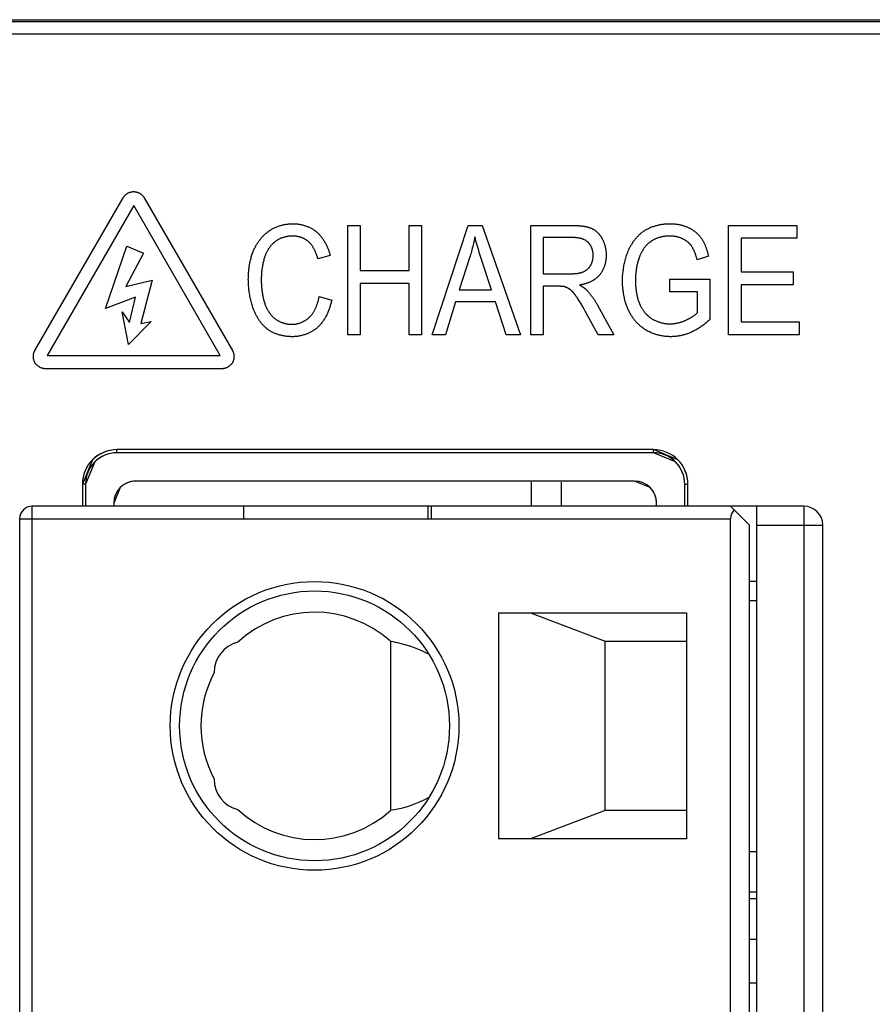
# Model space of a CAD drawing. Header units: millimetres. Extents: x -425 to 2012, y -1195 to -374.
# Tile 28 of 44: x 1202 to 1215, y -641 to -625. Entities that reach past the tile are written whole.
import ezdxf

# ---------------------------------------------------------------- set-up
doc = ezdxf.new("R2010")
doc.units = ezdxf.units.MM
doc.header["$LTSCALE"] = 30.734
doc.layers.get('0').update_dxf_attribs({"linetype": 'CONTINUOUS'})

msp = doc.modelspace()

# ---------------------------------------------------------------- linework, layer by layer
at = {"color": 7, "linetype": 'Continuous'}
for p, q in [((1193.997, -625.131), (1244.999, -625.131)), ((1194.026, -625.159), (1244.971, -625.159)), ((1244.971, -625.359), (1194.026, -625.359)), ((1201.791, -630.4), (1203.196, -627.967)), ((1203.365, -628.093), (1201.985, -630.483)), ((1204.745, -630.483), (1203.365, -628.093)), ((1203.534, -627.967), (1204.938, -630.4)), ((1206.776, -630.152), (1206.776, -628.41)), ((1206.776, -628.41), (1206.976, -628.41)), ((1206.976, -628.41), (1206.976, -629.128)), ((1207.754, -629.128), (1207.754, -628.41)), ((1207.754, -628.41), (1207.953, -628.41)), ((1207.953, -628.41), (1207.953, -630.152)), ((1208.121, -630.152), (1208.698, -628.41)), ((1208.698, -628.41), (1208.917, -628.41)), ((1208.917, -628.41), (1209.53, -630.152)), ((1209.692, -630.152), (1209.692, -628.41)), ((1209.692, -628.41), (1210.369, -628.41)), ((1212.846, -630.152), (1212.846, -628.41)), ((1212.846, -628.41), (1213.933, -628.41)), ((1213.933, -628.41), (1213.933, -628.614)), ((1202.917, -629.731), (1203.254, -628.737)), ((1203.254, -628.737), (1203.52, -628.849)), ((1209.892, -628.602), (1209.892, -629.179)), ((1210.368, -628.602), (1209.892, -628.602)), ((1213.046, -628.614), (1213.046, -629.149)), ((1213.933, -628.614), (1213.046, -628.614)), ((1203.52, -628.849), (1203.24, -629.381)), ((1206.496, -628.888), (1206.3, -628.941)), ((1208.899, -628.921), (1208.879, -628.855)), ((1212.525, -628.898), (1212.345, -628.954)), ((1208.719, -628.925), (1208.554, -629.437)), ((1209.067, -629.437), (1208.899, -628.921)), ((1206.976, -629.128), (1207.754, -629.128)), ((1209.892, -629.179), (1210.327, -629.179)), ((1213.046, -629.149), (1213.876, -629.149)), ((1213.876, -629.149), (1213.876, -629.354)), ((1203.24, -629.381), (1203.66, -629.283)), ((1203.66, -629.283), (1203.478, -629.969)), ((1206.976, -629.332), (1206.976, -630.152)), ((1207.754, -629.332), (1206.976, -629.332)), ((1207.754, -630.152), (1207.754, -629.332)), ((1211.911, -629.468), (1211.911, -629.264)), ((1211.911, -629.264), (1212.548, -629.264)), ((1212.548, -629.264), (1212.548, -629.909)), ((1213.046, -629.354), (1213.046, -629.947)), ((1213.876, -629.354), (1213.046, -629.354)), ((1208.554, -629.437), (1209.067, -629.437)), ((1209.892, -629.378), (1209.892, -630.152)), ((1210.144, -629.378), (1209.892, -629.378)), ((1212.352, -629.468), (1211.911, -629.468)), ((1212.352, -629.794), (1212.352, -629.468)), ((1203.394, -629.549), (1202.917, -629.731)), ((1203.296, -629.955), (1203.394, -629.549)), ((1206.322, -629.541), (1206.521, -629.599)), ((1208.495, -629.624), (1208.332, -630.152)), ((1209.129, -629.624), (1208.495, -629.624)), ((1209.303, -630.152), (1209.129, -629.624)), ((1210.419, -629.54), (1210.413, -629.531)), ((1210.425, -629.549), (1210.419, -629.54)), ((1210.756, -629.677), (1211.016, -630.152)), ((1203.282, -630.305), (1203.184, -629.787)), ((1203.184, -629.787), (1203.296, -629.955)), ((1210.542, -629.74), (1210.523, -629.708)), ((1210.56, -629.773), (1210.542, -629.74)), ((1210.768, -630.152), (1210.56, -629.773)), ((1203.646, -629.941), (1203.282, -630.305)), ((1203.478, -629.969), (1203.646, -629.941)), ((1213.046, -629.947), (1213.969, -629.947)), ((1213.969, -629.947), (1213.969, -630.152)), ((1206.976, -630.152), (1206.776, -630.152)), ((1207.953, -630.152), (1207.754, -630.152)), ((1208.332, -630.152), (1208.121, -630.152)), ((1209.53, -630.152), (1209.303, -630.152)), ((1209.892, -630.152), (1209.692, -630.152)), ((1211.016, -630.152), (1210.768, -630.152)), ((1213.969, -630.152), (1212.846, -630.152)), ((1201.985, -630.483), (1204.745, -630.483)), ((1204.769, -630.692), (1201.961, -630.692))]:
    msp.add_line(p, q, dxfattribs=at)
at = {"linetype": 'Continuous'}
for p, q in [((1203.098, -632.031), (1203.098, -631.981)), ((1203.098, -632.031), (1203.098, -631.981)), ((1211.648, -631.981), (1203.098, -631.981)), ((1211.648, -631.981), (1203.098, -631.981)), ((1211.648, -632.031), (1203.098, -632.031)), ((1211.648, -632.031), (1203.098, -632.031)), ((1211.648, -632.031), (1211.648, -631.981)), ((1211.648, -632.031), (1211.648, -631.981)), ((1212.037, -632.142), (1211.648, -631.981)), ((1212.002, -632.177), (1211.648, -632.031)), ((1202.709, -632.142), (1202.548, -632.531)), ((1202.745, -632.177), (1202.598, -632.531)), ((1211.348, -632.481), (1203.398, -632.481)), ((1211.348, -632.481), (1203.398, -632.481)), ((1209.698, -632.498), (1209.698, -632.882)), ((1210.185, -632.882), (1210.185, -632.498)), ((1211.596, -632.583), (1211.348, -632.481)), ((1202.548, -632.531), (1202.548, -632.882)), ((1202.548, -632.531), (1202.548, -632.882)), ((1202.598, -632.531), (1202.548, -632.531)), ((1202.598, -632.531), (1202.548, -632.531)), ((1202.598, -632.531), (1202.598, -632.882)), ((1202.598, -632.531), (1202.598, -632.882)), ((1203.151, -632.583), (1203.048, -632.831)), ((1212.148, -632.882), (1212.148, -632.531)), ((1212.148, -632.882), (1212.148, -632.531)), ((1212.148, -632.531), (1212.198, -632.531)), ((1212.148, -632.531), (1212.198, -632.531)), ((1212.198, -632.882), (1212.198, -632.531)), ((1212.198, -632.882), (1212.198, -632.531)), ((1201.748, -699.882), (1201.748, -632.882)), ((1214.048, -632.882), (1201.748, -632.882)), ((1203.048, -632.831), (1203.048, -632.882)), ((1203.048, -632.831), (1203.048, -632.882)), ((1205.113, -632.882), (1205.113, -633.082)), ((1208.058, -633.082), (1208.058, -632.882)), ((1208.113, -633.082), (1208.113, -632.882)), ((1211.698, -632.882), (1211.698, -632.831)), ((1211.698, -632.882), (1211.698, -632.831)), ((1213.178, -633.182), (1212.878, -632.882)), ((1213.298, -699.882), (1213.298, -632.882)), ((1214.048, -632.882), (1214.048, -699.882)), ((1201.548, -633.082), (1201.548, -699.682)), ((1201.548, -633.082), (1212.878, -633.082)), ((1212.878, -699.682), (1212.878, -633.082)), ((1213.178, -699.582), (1213.178, -633.182)), ((1213.298, -633.182), (1214.348, -633.182)), ((1214.348, -699.582), (1214.348, -633.182)), ((1213.298, -634.082), (1213.178, -634.082)), ((1213.178, -634.382), (1213.298, -634.382)), ((1209.178, -634.582), (1209.178, -638.182)), ((1209.178, -634.582), (1212.178, -634.582)), ((1209.688, -634.582), (1210.878, -635.032)), ((1212.178, -634.582), (1212.178, -638.182)), ((1207.458, -635.034), (1207.458, -637.731)), ((1210.878, -637.732), (1210.878, -635.032)), ((1210.878, -635.032), (1212.178, -635.032)), ((1210.878, -637.732), (1209.688, -638.182)), ((1212.178, -637.732), (1210.878, -637.732)), ((1212.178, -638.182), (1209.178, -638.182)), ((1213.178, -638.382), (1213.298, -638.382)), ((1213.298, -639.032), (1213.178, -639.032)), ((1213.178, -639.132), (1213.298, -639.132)), ((1213.178, -639.782), (1213.298, -639.782)), ((1213.298, -640.482), (1213.178, -640.482))]:
    msp.add_line(p, q, dxfattribs=at)
at = {"color": 7, "linetype": 'Continuous'}
for points in [[(1203.196, -627.967), (1203.199, -627.961), (1203.203, -627.956), (1203.207, -627.951), (1203.211, -627.945), (1203.215, -627.94), (1203.219, -627.935), (1203.224, -627.93), (1203.229, -627.926), (1203.234, -627.921), (1203.239, -627.917), (1203.244, -627.912), (1203.25, -627.908), (1203.255, -627.904), (1203.261, -627.901), (1203.267, -627.897), (1203.273, -627.894), (1203.279, -627.89), (1203.285, -627.887), (1203.292, -627.885), (1203.298, -627.882), (1203.305, -627.88), (1203.311, -627.878), (1203.318, -627.876), (1203.324, -627.874), (1203.331, -627.873), (1203.338, -627.872), (1203.345, -627.871), (1203.351, -627.87), (1203.358, -627.87), (1203.365, -627.869), (1203.372, -627.87), (1203.379, -627.87), (1203.385, -627.871), (1203.392, -627.872), (1203.399, -627.873), (1203.406, -627.874), (1203.412, -627.876), (1203.419, -627.878), (1203.425, -627.88), (1203.432, -627.882), (1203.438, -627.885), (1203.445, -627.887), (1203.451, -627.89), (1203.457, -627.894), (1203.463, -627.897), (1203.469, -627.901), (1203.475, -627.904), (1203.48, -627.908), (1203.486, -627.912), (1203.491, -627.917), (1203.496, -627.921), (1203.501, -627.926), (1203.506, -627.93), (1203.511, -627.935), (1203.515, -627.94), (1203.519, -627.945), (1203.523, -627.951), (1203.527, -627.956), (1203.531, -627.961), (1203.534, -627.967)], [(1205.538, -628.486), (1205.549, -628.479), (1205.561, -628.472), (1205.573, -628.465), (1205.585, -628.459), (1205.597, -628.452), (1205.609, -628.447), (1205.622, -628.441), (1205.634, -628.435), (1205.647, -628.43), (1205.66, -628.425), (1205.673, -628.421), (1205.686, -628.416), (1205.699, -628.412), (1205.712, -628.408), (1205.726, -628.404), (1205.739, -628.401), (1205.753, -628.398), (1205.766, -628.395), (1205.78, -628.392), (1205.793, -628.39), (1205.807, -628.388), (1205.82, -628.386), (1205.834, -628.384), (1205.848, -628.383), (1205.861, -628.382), (1205.875, -628.381), (1205.889, -628.381), (1205.902, -628.381)], [(1205.902, -628.381), (1205.914, -628.381), (1205.926, -628.381), (1205.938, -628.382), (1205.95, -628.383), (1205.962, -628.384), (1205.974, -628.385), (1205.986, -628.387), (1205.998, -628.388), (1206.01, -628.39), (1206.022, -628.392), (1206.034, -628.395), (1206.045, -628.398), (1206.057, -628.4), (1206.069, -628.404), (1206.081, -628.407), (1206.093, -628.411), (1206.104, -628.414), (1206.116, -628.418), (1206.127, -628.423), (1206.138, -628.427), (1206.15, -628.432), (1206.161, -628.437), (1206.172, -628.442), (1206.182, -628.447), (1206.193, -628.453), (1206.204, -628.459), (1206.214, -628.465), (1206.224, -628.471), (1206.234, -628.478), (1206.244, -628.485), (1206.254, -628.491), (1206.263, -628.499), (1206.273, -628.506), (1206.282, -628.514)], [(1210.369, -628.41), (1210.389, -628.41), (1210.398, -628.41), (1210.408, -628.41), (1210.418, -628.411), (1210.428, -628.411), (1210.438, -628.411), (1210.447, -628.412), (1210.457, -628.412), (1210.467, -628.413), (1210.477, -628.414), (1210.487, -628.415), (1210.496, -628.415), (1210.506, -628.417), (1210.516, -628.418), (1210.526, -628.419), (1210.535, -628.42), (1210.545, -628.422), (1210.554, -628.424), (1210.564, -628.425), (1210.574, -628.427), (1210.583, -628.43), (1210.592, -628.432), (1210.602, -628.434), (1210.611, -628.437), (1210.62, -628.44), (1210.629, -628.443), (1210.639, -628.446), (1210.648, -628.45), (1210.657, -628.453), (1210.665, -628.457)], [(1211.512, -628.488), (1211.524, -628.481), (1211.536, -628.474), (1211.548, -628.467), (1211.56, -628.461), (1211.572, -628.455), (1211.585, -628.449), (1211.598, -628.443), (1211.61, -628.438), (1211.623, -628.433), (1211.636, -628.428), (1211.649, -628.423), (1211.663, -628.419), (1211.676, -628.415), (1211.689, -628.411), (1211.703, -628.407), (1211.717, -628.404), (1211.73, -628.401), (1211.744, -628.398), (1211.758, -628.395), (1211.771, -628.393), (1211.785, -628.39), (1211.799, -628.388), (1211.813, -628.387), (1211.827, -628.385), (1211.84, -628.384), (1211.854, -628.383), (1211.868, -628.382), (1211.882, -628.381), (1211.896, -628.381), (1211.909, -628.381)], [(1211.909, -628.381), (1211.921, -628.381), (1211.933, -628.381), (1211.944, -628.382), (1211.956, -628.382), (1211.968, -628.383), (1211.979, -628.384), (1211.991, -628.385), (1212.003, -628.386), (1212.014, -628.388), (1212.026, -628.389), (1212.037, -628.391), (1212.049, -628.393), (1212.06, -628.396), (1212.072, -628.398), (1212.083, -628.401), (1212.095, -628.403), (1212.106, -628.406), (1212.117, -628.409), (1212.128, -628.413), (1212.14, -628.416), (1212.151, -628.42), (1212.162, -628.424), (1212.172, -628.428), (1212.183, -628.433), (1212.194, -628.437), (1212.204, -628.442)], [(1205.282, -628.794), (1205.288, -628.782), (1205.293, -628.77), (1205.299, -628.758), (1205.305, -628.747), (1205.311, -628.735), (1205.317, -628.724), (1205.324, -628.713), (1205.331, -628.701), (1205.338, -628.69), (1205.345, -628.679), (1205.352, -628.668), (1205.36, -628.657), (1205.368, -628.647), (1205.376, -628.636), (1205.384, -628.626), (1205.392, -628.616), (1205.401, -628.606), (1205.409, -628.596), (1205.418, -628.586), (1205.427, -628.577), (1205.436, -628.567), (1205.446, -628.558), (1205.455, -628.549), (1205.465, -628.54), (1205.475, -628.532), (1205.485, -628.524), (1205.495, -628.516), (1205.506, -628.508), (1205.516, -628.5), (1205.527, -628.493), (1205.538, -628.486)], [(1205.898, -628.578), (1205.889, -628.578), (1205.88, -628.578), (1205.871, -628.579), (1205.862, -628.579), (1205.853, -628.58), (1205.844, -628.581), (1205.835, -628.582), (1205.826, -628.583), (1205.817, -628.584), (1205.808, -628.586), (1205.799, -628.588), (1205.79, -628.59), (1205.781, -628.592), (1205.772, -628.594), (1205.763, -628.596), (1205.754, -628.599), (1205.745, -628.602), (1205.736, -628.605), (1205.728, -628.608), (1205.719, -628.611), (1205.71, -628.614), (1205.702, -628.618), (1205.694, -628.622), (1205.685, -628.625), (1205.677, -628.63), (1205.669, -628.634), (1205.661, -628.638), (1205.653, -628.643), (1205.646, -628.648), (1205.638, -628.652), (1205.631, -628.658), (1205.623, -628.663), (1205.616, -628.668), (1205.609, -628.674)], [(1206.149, -628.665), (1206.143, -628.66), (1206.137, -628.655), (1206.131, -628.65), (1206.125, -628.646), (1206.119, -628.641), (1206.112, -628.637), (1206.106, -628.633), (1206.099, -628.629), (1206.092, -628.626), (1206.085, -628.622), (1206.079, -628.618), (1206.072, -628.615), (1206.064, -628.612), (1206.057, -628.609), (1206.05, -628.606), (1206.043, -628.603), (1206.035, -628.601), (1206.028, -628.598), (1206.021, -628.596), (1206.013, -628.594), (1206.006, -628.592), (1205.998, -628.59), (1205.99, -628.588), (1205.983, -628.586), (1205.975, -628.585), (1205.967, -628.584), (1205.96, -628.582), (1205.952, -628.581), (1205.944, -628.58), (1205.937, -628.58), (1205.929, -628.579), (1205.921, -628.578), (1205.914, -628.578), (1205.906, -628.578), (1205.898, -628.578)], [(1206.282, -628.514), (1206.291, -628.522), (1206.301, -628.531), (1206.31, -628.541), (1206.319, -628.55), (1206.328, -628.56), (1206.337, -628.569), (1206.346, -628.579), (1206.354, -628.59), (1206.362, -628.6), (1206.37, -628.611), (1206.378, -628.621), (1206.385, -628.632), (1206.392, -628.644), (1206.4, -628.655), (1206.406, -628.666), (1206.413, -628.678), (1206.42, -628.69), (1206.426, -628.701), (1206.432, -628.713), (1206.438, -628.725), (1206.444, -628.737), (1206.449, -628.75), (1206.454, -628.762), (1206.459, -628.774), (1206.464, -628.787), (1206.469, -628.799), (1206.473, -628.812), (1206.478, -628.824), (1206.482, -628.837), (1206.486, -628.85), (1206.489, -628.862), (1206.493, -628.875), (1206.496, -628.888)], [(1210.665, -628.457), (1210.672, -628.46), (1210.678, -628.463), (1210.684, -628.466), (1210.69, -628.47), (1210.696, -628.473), (1210.702, -628.477), (1210.708, -628.481), (1210.714, -628.485), (1210.719, -628.489), (1210.725, -628.493), (1210.731, -628.497), (1210.736, -628.502), (1210.741, -628.506), (1210.747, -628.511), (1210.752, -628.516), (1210.757, -628.521), (1210.762, -628.526), (1210.767, -628.531), (1210.772, -628.536), (1210.777, -628.541), (1210.781, -628.547), (1210.786, -628.552), (1210.79, -628.558), (1210.795, -628.563), (1210.799, -628.569), (1210.803, -628.575), (1210.807, -628.581), (1210.811, -628.586), (1210.815, -628.592), (1210.819, -628.598), (1210.822, -628.604), (1210.826, -628.61), (1210.829, -628.616), (1210.833, -628.622)], [(1211.248, -628.815), (1211.253, -628.803), (1211.258, -628.791), (1211.263, -628.78), (1211.269, -628.768), (1211.275, -628.756), (1211.281, -628.745), (1211.287, -628.734), (1211.293, -628.722), (1211.3, -628.711), (1211.307, -628.7), (1211.314, -628.689), (1211.321, -628.678), (1211.328, -628.667), (1211.336, -628.656), (1211.344, -628.646), (1211.351, -628.636), (1211.36, -628.625), (1211.368, -628.615), (1211.376, -628.605), (1211.385, -628.595), (1211.394, -628.586), (1211.403, -628.577), (1211.412, -628.567), (1211.421, -628.558), (1211.43, -628.55), (1211.44, -628.541), (1211.45, -628.533), (1211.46, -628.525), (1211.47, -628.517), (1211.48, -628.509), (1211.491, -628.502), (1211.501, -628.495), (1211.512, -628.488)], [(1211.91, -628.578), (1211.902, -628.578), (1211.893, -628.578), (1211.885, -628.578), (1211.876, -628.579), (1211.867, -628.579), (1211.859, -628.58), (1211.85, -628.58), (1211.841, -628.581), (1211.833, -628.582), (1211.824, -628.583), (1211.815, -628.585), (1211.807, -628.586), (1211.798, -628.587), (1211.79, -628.589), (1211.781, -628.591), (1211.773, -628.593), (1211.764, -628.595), (1211.756, -628.597), (1211.747, -628.599), (1211.739, -628.601), (1211.731, -628.604), (1211.722, -628.607), (1211.714, -628.609), (1211.706, -628.612), (1211.698, -628.616), (1211.69, -628.619), (1211.682, -628.622), (1211.675, -628.626)], [(1212.117, -628.624), (1212.11, -628.62), (1212.103, -628.617), (1212.095, -628.614), (1212.088, -628.611), (1212.08, -628.608), (1212.072, -628.605), (1212.064, -628.602), (1212.057, -628.6), (1212.049, -628.597), (1212.041, -628.595), (1212.033, -628.593), (1212.025, -628.591), (1212.017, -628.589), (1212.009, -628.587), (1212, -628.586), (1211.992, -628.584), (1211.984, -628.583), (1211.976, -628.582), (1211.968, -628.581), (1211.96, -628.58), (1211.951, -628.579), (1211.943, -628.579), (1211.935, -628.578), (1211.927, -628.578), (1211.919, -628.578), (1211.91, -628.578)], [(1212.204, -628.442), (1212.213, -628.446), (1212.221, -628.45), (1212.229, -628.454), (1212.238, -628.459), (1212.246, -628.463), (1212.254, -628.468), (1212.262, -628.473), (1212.27, -628.478), (1212.278, -628.483), (1212.285, -628.488), (1212.293, -628.494), (1212.301, -628.499), (1212.308, -628.505), (1212.316, -628.511), (1212.323, -628.517), (1212.33, -628.523), (1212.337, -628.529), (1212.344, -628.535), (1212.351, -628.542), (1212.358, -628.548), (1212.364, -628.555), (1212.371, -628.562), (1212.377, -628.569), (1212.383, -628.576), (1212.389, -628.583), (1212.395, -628.59), (1212.4, -628.597), (1212.406, -628.605), (1212.411, -628.612)], [(1205.609, -628.674), (1205.602, -628.68), (1205.594, -628.687), (1205.587, -628.694), (1205.58, -628.701), (1205.573, -628.708), (1205.566, -628.715), (1205.559, -628.722), (1205.553, -628.73), (1205.546, -628.738), (1205.54, -628.745), (1205.534, -628.753), (1205.528, -628.761), (1205.522, -628.77), (1205.517, -628.778), (1205.511, -628.787), (1205.506, -628.795), (1205.501, -628.804), (1205.496, -628.812), (1205.491, -628.821), (1205.486, -628.83), (1205.482, -628.839), (1205.477, -628.848), (1205.473, -628.857), (1205.469, -628.867), (1205.465, -628.876), (1205.462, -628.885), (1205.458, -628.895), (1205.455, -628.904), (1205.452, -628.913), (1205.449, -628.923), (1205.446, -628.932)], [(1206.3, -628.941), (1206.298, -628.932), (1206.296, -628.924), (1206.293, -628.915), (1206.29, -628.906), (1206.287, -628.898), (1206.285, -628.889), (1206.282, -628.88), (1206.279, -628.871), (1206.275, -628.863), (1206.272, -628.854), (1206.269, -628.845), (1206.265, -628.837), (1206.262, -628.828), (1206.258, -628.82), (1206.254, -628.811), (1206.25, -628.803), (1206.246, -628.795), (1206.242, -628.787), (1206.237, -628.779), (1206.233, -628.77), (1206.228, -628.763), (1206.224, -628.755), (1206.219, -628.747), (1206.214, -628.739), (1206.209, -628.732), (1206.203, -628.724), (1206.198, -628.717), (1206.192, -628.71), (1206.186, -628.703), (1206.181, -628.696), (1206.175, -628.69), (1206.168, -628.683), (1206.162, -628.677), (1206.155, -628.671), (1206.149, -628.665)], [(1208.802, -628.59), (1208.797, -628.616), (1208.792, -628.642), (1208.786, -628.668), (1208.781, -628.694), (1208.775, -628.72), (1208.769, -628.746), (1208.762, -628.772), (1208.756, -628.798), (1208.749, -628.823), (1208.742, -628.849), (1208.734, -628.874), (1208.727, -628.9), (1208.719, -628.925)], [(1208.879, -628.855), (1208.858, -628.789), (1208.848, -628.756), (1208.839, -628.723), (1208.829, -628.69), (1208.82, -628.657), (1208.811, -628.623), (1208.802, -628.59)], [(1210.612, -628.682), (1210.607, -628.677), (1210.603, -628.673), (1210.598, -628.669), (1210.594, -628.665), (1210.589, -628.662), (1210.584, -628.658), (1210.579, -628.654), (1210.574, -628.651), (1210.569, -628.648), (1210.563, -628.645), (1210.558, -628.642), (1210.552, -628.639), (1210.547, -628.636), (1210.541, -628.634), (1210.535, -628.631), (1210.53, -628.629), (1210.524, -628.627), (1210.518, -628.625), (1210.512, -628.623), (1210.506, -628.621), (1210.5, -628.619), (1210.494, -628.617), (1210.487, -628.616), (1210.481, -628.614), (1210.475, -628.613), (1210.469, -628.611), (1210.462, -628.61), (1210.456, -628.609), (1210.45, -628.608), (1210.443, -628.607), (1210.437, -628.606), (1210.431, -628.606), (1210.424, -628.605), (1210.418, -628.604), (1210.412, -628.604), (1210.405, -628.603), (1210.399, -628.603), (1210.393, -628.603), (1210.386, -628.602), (1210.38, -628.602), (1210.374, -628.602), (1210.368, -628.602)], [(1210.689, -628.885), (1210.689, -628.879), (1210.689, -628.873), (1210.688, -628.867), (1210.688, -628.861), (1210.687, -628.855), (1210.687, -628.849), (1210.686, -628.842), (1210.685, -628.836), (1210.684, -628.83), (1210.683, -628.824), (1210.682, -628.818), (1210.68, -628.812), (1210.679, -628.806), (1210.677, -628.8), (1210.675, -628.794), (1210.673, -628.788), (1210.671, -628.782), (1210.669, -628.776), (1210.667, -628.77), (1210.665, -628.764), (1210.662, -628.758), (1210.66, -628.753), (1210.657, -628.747), (1210.654, -628.741), (1210.651, -628.736), (1210.648, -628.731), (1210.645, -628.725), (1210.642, -628.72), (1210.639, -628.715), (1210.635, -628.71), (1210.631, -628.705), (1210.628, -628.7), (1210.624, -628.695), (1210.62, -628.691), (1210.616, -628.686), (1210.612, -628.682)], [(1210.833, -628.622), (1210.837, -628.631), (1210.842, -628.64), (1210.846, -628.649), (1210.85, -628.659), (1210.854, -628.668), (1210.857, -628.677), (1210.861, -628.687), (1210.864, -628.696), (1210.867, -628.706), (1210.87, -628.715), (1210.873, -628.725), (1210.876, -628.735), (1210.878, -628.745), (1210.881, -628.755), (1210.883, -628.765), (1210.885, -628.774), (1210.886, -628.784), (1210.888, -628.794), (1210.889, -628.804), (1210.891, -628.815), (1210.892, -628.825), (1210.893, -628.835), (1210.894, -628.845), (1210.894, -628.855), (1210.895, -628.865), (1210.895, -628.875), (1210.895, -628.885)], [(1211.675, -628.626), (1211.668, -628.629), (1211.661, -628.633), (1211.654, -628.636), (1211.648, -628.64), (1211.641, -628.644), (1211.634, -628.648), (1211.628, -628.652), (1211.621, -628.656), (1211.615, -628.66), (1211.609, -628.665), (1211.602, -628.669), (1211.596, -628.673), (1211.59, -628.678), (1211.584, -628.683), (1211.578, -628.688), (1211.572, -628.693), (1211.566, -628.698), (1211.561, -628.703), (1211.555, -628.708), (1211.55, -628.713), (1211.544, -628.719), (1211.539, -628.724), (1211.534, -628.73), (1211.529, -628.735), (1211.524, -628.741), (1211.519, -628.747), (1211.514, -628.753)], [(1212.261, -628.745), (1212.258, -628.74), (1212.254, -628.735), (1212.25, -628.729), (1212.246, -628.724), (1212.242, -628.719), (1212.237, -628.714), (1212.233, -628.709), (1212.229, -628.705), (1212.224, -628.7), (1212.219, -628.695), (1212.215, -628.691), (1212.21, -628.686), (1212.205, -628.682), (1212.2, -628.677), (1212.195, -628.673), (1212.19, -628.669), (1212.185, -628.665), (1212.179, -628.661), (1212.174, -628.657), (1212.168, -628.653), (1212.163, -628.65), (1212.157, -628.646), (1212.152, -628.643), (1212.146, -628.639), (1212.141, -628.636), (1212.135, -628.633), (1212.129, -628.63), (1212.123, -628.627), (1212.117, -628.624)], [(1212.411, -628.612), (1212.418, -628.622), (1212.424, -628.631), (1212.43, -628.641), (1212.435, -628.651), (1212.441, -628.661), (1212.446, -628.671), (1212.452, -628.681), (1212.457, -628.691), (1212.462, -628.702), (1212.466, -628.712), (1212.471, -628.723), (1212.475, -628.733), (1212.479, -628.744), (1212.484, -628.755), (1212.487, -628.765), (1212.491, -628.776), (1212.495, -628.787), (1212.499, -628.798), (1212.502, -628.809), (1212.505, -628.82), (1212.508, -628.831), (1212.511, -628.842), (1212.514, -628.853), (1212.517, -628.864), (1212.52, -628.876), (1212.522, -628.887), (1212.525, -628.898)], [(1205.192, -629.268), (1205.193, -629.25), (1205.193, -629.232), (1205.193, -629.214), (1205.194, -629.196), (1205.195, -629.178), (1205.196, -629.16), (1205.198, -629.142), (1205.199, -629.124), (1205.201, -629.106), (1205.203, -629.088), (1205.206, -629.07), (1205.208, -629.052), (1205.211, -629.034), (1205.214, -629.017), (1205.218, -628.999), (1205.222, -628.981), (1205.226, -628.964), (1205.23, -628.946), (1205.235, -628.929), (1205.239, -628.911), (1205.245, -628.894), (1205.25, -628.877), (1205.256, -628.86), (1205.262, -628.843), (1205.268, -628.827), (1205.275, -628.81), (1205.282, -628.794)], [(1210.649, -629.041), (1210.652, -629.036), (1210.655, -629.031), (1210.657, -629.025), (1210.66, -629.02), (1210.662, -629.014), (1210.665, -629.009), (1210.667, -629.003), (1210.669, -628.998), (1210.671, -628.992), (1210.673, -628.986), (1210.675, -628.98), (1210.676, -628.975), (1210.678, -628.969), (1210.679, -628.963), (1210.681, -628.957), (1210.682, -628.951), (1210.683, -628.945), (1210.684, -628.939), (1210.685, -628.933), (1210.686, -628.927), (1210.687, -628.921), (1210.687, -628.915), (1210.688, -628.909), (1210.688, -628.903), (1210.689, -628.897), (1210.689, -628.891), (1210.689, -628.885)], [(1210.895, -628.885), (1210.895, -628.894), (1210.895, -628.904), (1210.894, -628.914), (1210.893, -628.924), (1210.893, -628.934), (1210.892, -628.943), (1210.891, -628.953), (1210.889, -628.963), (1210.888, -628.973), (1210.886, -628.983), (1210.884, -628.992), (1210.882, -629.002), (1210.88, -629.012), (1210.877, -629.022), (1210.875, -629.031), (1210.872, -629.041), (1210.869, -629.05), (1210.866, -629.06), (1210.863, -629.069), (1210.859, -629.078), (1210.855, -629.088), (1210.852, -629.097), (1210.848, -629.106), (1210.843, -629.115), (1210.839, -629.124), (1210.834, -629.132), (1210.83, -629.141), (1210.825, -629.149), (1210.82, -629.158), (1210.814, -629.166), (1210.809, -629.174), (1210.803, -629.182), (1210.797, -629.19), (1210.791, -629.197)], [(1211.156, -629.289), (1211.156, -629.269), (1211.157, -629.249), (1211.157, -629.229), (1211.158, -629.209), (1211.16, -629.188), (1211.162, -629.168), (1211.164, -629.148), (1211.166, -629.128), (1211.169, -629.108), (1211.172, -629.087), (1211.175, -629.067), (1211.179, -629.047), (1211.183, -629.027), (1211.187, -629.008), (1211.192, -628.988), (1211.196, -628.968), (1211.202, -628.948), (1211.207, -628.929), (1211.213, -628.91), (1211.219, -628.89), (1211.226, -628.871), (1211.233, -628.852), (1211.24, -628.833), (1211.248, -628.815)], [(1211.514, -628.753), (1211.508, -628.76), (1211.503, -628.768), (1211.497, -628.776), (1211.492, -628.783), (1211.487, -628.791), (1211.482, -628.799), (1211.477, -628.807), (1211.472, -628.815), (1211.467, -628.823), (1211.462, -628.831), (1211.458, -628.84), (1211.453, -628.848), (1211.449, -628.856), (1211.445, -628.865), (1211.441, -628.873), (1211.437, -628.882), (1211.433, -628.89), (1211.43, -628.899), (1211.426, -628.908), (1211.423, -628.917), (1211.419, -628.925)], [(1212.345, -628.954), (1212.343, -628.946), (1212.341, -628.938), (1212.339, -628.929), (1212.336, -628.921), (1212.334, -628.912), (1212.331, -628.904), (1212.329, -628.896), (1212.326, -628.887), (1212.323, -628.879), (1212.321, -628.871), (1212.318, -628.863), (1212.315, -628.854), (1212.312, -628.846), (1212.308, -628.838), (1212.305, -628.83), (1212.302, -628.822), (1212.298, -628.814), (1212.295, -628.806), (1212.291, -628.798), (1212.287, -628.79), (1212.283, -628.783), (1212.279, -628.775), (1212.275, -628.768), (1212.27, -628.76), (1212.266, -628.753), (1212.261, -628.745)], [(1205.446, -628.932), (1205.441, -628.948), (1205.437, -628.965), (1205.433, -628.981), (1205.429, -628.998), (1205.425, -629.014), (1205.422, -629.031), (1205.419, -629.048), (1205.416, -629.064), (1205.413, -629.081), (1205.41, -629.098), (1205.408, -629.115), (1205.406, -629.131), (1205.404, -629.148), (1205.403, -629.165), (1205.402, -629.182), (1205.4, -629.199), (1205.4, -629.216), (1205.399, -629.233), (1205.399, -629.25), (1205.399, -629.267)], [(1210.533, -629.146), (1210.537, -629.144), (1210.542, -629.142), (1210.546, -629.139), (1210.551, -629.137), (1210.555, -629.135), (1210.56, -629.132), (1210.564, -629.129), (1210.569, -629.127), (1210.573, -629.124), (1210.577, -629.121), (1210.581, -629.118), (1210.586, -629.115), (1210.59, -629.111), (1210.594, -629.108), (1210.598, -629.105), (1210.601, -629.101), (1210.605, -629.098), (1210.609, -629.094), (1210.613, -629.09), (1210.616, -629.087), (1210.62, -629.083), (1210.623, -629.079), (1210.626, -629.075), (1210.629, -629.071), (1210.633, -629.067), (1210.636, -629.063), (1210.638, -629.059), (1210.641, -629.054), (1210.644, -629.05), (1210.647, -629.046), (1210.649, -629.041)], [(1211.419, -628.925), (1211.414, -628.94), (1211.41, -628.955), (1211.405, -628.97), (1211.401, -628.984), (1211.397, -628.999), (1211.393, -629.014), (1211.389, -629.03), (1211.386, -629.045), (1211.383, -629.06), (1211.38, -629.075), (1211.377, -629.091), (1211.375, -629.106), (1211.373, -629.121), (1211.371, -629.137), (1211.369, -629.152), (1211.367, -629.168), (1211.366, -629.183), (1211.365, -629.199), (1211.364, -629.214), (1211.363, -629.23), (1211.362, -629.245), (1211.362, -629.261), (1211.362, -629.276)], [(1210.327, -629.179), (1210.334, -629.179), (1210.341, -629.178), (1210.348, -629.178), (1210.356, -629.178), (1210.363, -629.178), (1210.37, -629.178), (1210.378, -629.177), (1210.385, -629.177), (1210.392, -629.176), (1210.399, -629.176), (1210.407, -629.175), (1210.414, -629.174), (1210.421, -629.174), (1210.428, -629.173), (1210.435, -629.172), (1210.443, -629.171), (1210.45, -629.17), (1210.457, -629.168), (1210.464, -629.167), (1210.471, -629.165), (1210.478, -629.164), (1210.485, -629.162), (1210.492, -629.16), (1210.499, -629.158), (1210.506, -629.156), (1210.513, -629.154), (1210.519, -629.151), (1210.526, -629.149), (1210.533, -629.146)], [(1210.791, -629.197), (1210.785, -629.205), (1210.779, -629.212), (1210.772, -629.218), (1210.766, -629.225), (1210.759, -629.232), (1210.752, -629.238), (1210.745, -629.244), (1210.737, -629.25), (1210.73, -629.256), (1210.722, -629.262), (1210.714, -629.267), (1210.706, -629.273), (1210.698, -629.278), (1210.69, -629.283), (1210.682, -629.288), (1210.673, -629.292), (1210.665, -629.297), (1210.656, -629.301), (1210.647, -629.306), (1210.638, -629.31), (1210.629, -629.314), (1210.62, -629.317), (1210.611, -629.321), (1210.602, -629.325), (1210.593, -629.328), (1210.584, -629.331), (1210.574, -629.334), (1210.565, -629.337), (1210.556, -629.34), (1210.546, -629.342), (1210.537, -629.345), (1210.528, -629.347), (1210.518, -629.35), (1210.509, -629.352), (1210.499, -629.354), (1210.49, -629.355), (1210.481, -629.357), (1210.471, -629.359)], [(1205.272, -629.734), (1205.265, -629.715), (1205.259, -629.695), (1205.252, -629.676), (1205.246, -629.656), (1205.241, -629.636), (1205.236, -629.616), (1205.231, -629.596), (1205.226, -629.576), (1205.222, -629.556), (1205.217, -629.535), (1205.214, -629.515), (1205.21, -629.494), (1205.207, -629.474), (1205.204, -629.453), (1205.202, -629.433), (1205.2, -629.412), (1205.198, -629.392), (1205.196, -629.371), (1205.195, -629.35), (1205.194, -629.33), (1205.193, -629.309), (1205.193, -629.288), (1205.192, -629.268)], [(1205.399, -629.267), (1205.399, -629.283), (1205.399, -629.299), (1205.399, -629.316), (1205.4, -629.332), (1205.401, -629.348), (1205.401, -629.365), (1205.402, -629.381), (1205.404, -629.398), (1205.405, -629.414), (1205.407, -629.43), (1205.409, -629.447), (1205.411, -629.463), (1205.413, -629.479), (1205.416, -629.495), (1205.418, -629.512), (1205.421, -629.528), (1205.425, -629.544), (1205.428, -629.56), (1205.432, -629.576), (1205.436, -629.592), (1205.44, -629.607), (1205.444, -629.623), (1205.449, -629.639), (1205.454, -629.654)], [(1210.471, -629.359), (1210.477, -629.362), (1210.482, -629.364), (1210.487, -629.367), (1210.492, -629.37), (1210.497, -629.373), (1210.502, -629.376), (1210.507, -629.38), (1210.512, -629.383), (1210.518, -629.386), (1210.523, -629.389), (1210.527, -629.393), (1210.532, -629.396), (1210.537, -629.399), (1210.542, -629.403), (1210.547, -629.406), (1210.552, -629.41), (1210.556, -629.414), (1210.561, -629.417), (1210.566, -629.421), (1210.57, -629.425), (1210.574, -629.429), (1210.579, -629.433), (1210.583, -629.437), (1210.587, -629.441), (1210.591, -629.445)], [(1211.248, -629.753), (1211.241, -629.737), (1211.234, -629.72), (1211.228, -629.703), (1211.221, -629.686), (1211.215, -629.668), (1211.21, -629.651), (1211.204, -629.634), (1211.199, -629.616), (1211.194, -629.598), (1211.19, -629.58), (1211.186, -629.563), (1211.182, -629.545), (1211.178, -629.527), (1211.175, -629.508), (1211.172, -629.49), (1211.169, -629.472), (1211.166, -629.454), (1211.164, -629.436), (1211.162, -629.417), (1211.161, -629.399), (1211.159, -629.381), (1211.158, -629.362), (1211.157, -629.344), (1211.156, -629.326), (1211.156, -629.308), (1211.156, -629.289)], [(1211.362, -629.276), (1211.362, -629.291), (1211.362, -629.305), (1211.363, -629.319), (1211.363, -629.333), (1211.364, -629.348), (1211.364, -629.362), (1211.365, -629.376), (1211.366, -629.39), (1211.368, -629.405), (1211.369, -629.419), (1211.371, -629.433), (1211.373, -629.448), (1211.375, -629.462), (1211.377, -629.476), (1211.379, -629.49), (1211.382, -629.504), (1211.384, -629.518), (1211.387, -629.532), (1211.391, -629.546), (1211.394, -629.56), (1211.398, -629.574), (1211.402, -629.587), (1211.406, -629.601), (1211.411, -629.614), (1211.415, -629.628), (1211.42, -629.641), (1211.426, -629.654), (1211.431, -629.667)], [(1210.233, -629.386), (1210.229, -629.385), (1210.225, -629.384), (1210.221, -629.384), (1210.217, -629.383), (1210.212, -629.382), (1210.208, -629.382), (1210.204, -629.381), (1210.2, -629.381), (1210.196, -629.38), (1210.191, -629.38), (1210.187, -629.379), (1210.183, -629.379), (1210.178, -629.379), (1210.174, -629.379), (1210.17, -629.379), (1210.166, -629.378), (1210.161, -629.378), (1210.157, -629.378), (1210.153, -629.378), (1210.144, -629.378)], [(1210.324, -629.432), (1210.321, -629.43), (1210.317, -629.427), (1210.314, -629.425), (1210.31, -629.423), (1210.307, -629.42), (1210.303, -629.418), (1210.299, -629.416), (1210.296, -629.414), (1210.292, -629.411), (1210.288, -629.409), (1210.285, -629.407), (1210.281, -629.405), (1210.277, -629.403), (1210.273, -629.401), (1210.269, -629.4), (1210.265, -629.398), (1210.261, -629.396), (1210.257, -629.395), (1210.254, -629.393), (1210.25, -629.392), (1210.246, -629.39), (1210.241, -629.389), (1210.237, -629.387), (1210.233, -629.386)], [(1210.413, -629.531), (1210.41, -629.526), (1210.406, -629.521), (1210.403, -629.517), (1210.4, -629.512), (1210.397, -629.508), (1210.393, -629.504), (1210.39, -629.499), (1210.386, -629.495), (1210.383, -629.49), (1210.379, -629.486), (1210.376, -629.482), (1210.372, -629.478), (1210.368, -629.474), (1210.365, -629.47), (1210.361, -629.466), (1210.357, -629.462), (1210.353, -629.458), (1210.349, -629.454), (1210.345, -629.45), (1210.341, -629.446), (1210.337, -629.443), (1210.333, -629.439), (1210.328, -629.436), (1210.324, -629.432)], [(1210.591, -629.445), (1210.601, -629.455), (1210.61, -629.465), (1210.619, -629.476), (1210.627, -629.486), (1210.636, -629.496), (1210.645, -629.507), (1210.653, -629.518), (1210.661, -629.529), (1210.669, -629.54), (1210.677, -629.551), (1210.685, -629.562), (1210.693, -629.573), (1210.7, -629.584), (1210.708, -629.596), (1210.715, -629.607), (1210.722, -629.619), (1210.729, -629.63), (1210.736, -629.642), (1210.743, -629.654), (1210.75, -629.665), (1210.756, -629.677)], [(1205.454, -629.654), (1205.457, -629.663), (1205.46, -629.671), (1205.463, -629.679), (1205.467, -629.688), (1205.47, -629.696), (1205.474, -629.704), (1205.477, -629.713), (1205.481, -629.721), (1205.485, -629.729), (1205.489, -629.737), (1205.494, -629.745), (1205.498, -629.753), (1205.503, -629.761), (1205.507, -629.769), (1205.512, -629.777), (1205.517, -629.785), (1205.522, -629.792), (1205.527, -629.8), (1205.533, -629.807), (1205.538, -629.814), (1205.544, -629.822), (1205.549, -629.829), (1205.555, -629.836), (1205.561, -629.842), (1205.567, -629.849), (1205.573, -629.856), (1205.58, -629.862), (1205.586, -629.868), (1205.593, -629.874), (1205.6, -629.88), (1205.606, -629.886), (1205.613, -629.891), (1205.621, -629.897), (1205.628, -629.902)], [(1206.165, -629.872), (1206.172, -629.865), (1206.18, -629.857), (1206.187, -629.85), (1206.193, -629.842), (1206.2, -629.833), (1206.206, -629.825), (1206.213, -629.817), (1206.219, -629.808), (1206.225, -629.799), (1206.23, -629.79), (1206.236, -629.781), (1206.241, -629.772), (1206.246, -629.763), (1206.252, -629.753), (1206.256, -629.744), (1206.261, -629.734), (1206.266, -629.725), (1206.27, -629.715), (1206.274, -629.705), (1206.278, -629.695), (1206.282, -629.685), (1206.286, -629.675), (1206.289, -629.665), (1206.293, -629.654), (1206.296, -629.644), (1206.299, -629.634), (1206.302, -629.624), (1206.305, -629.613), (1206.308, -629.603), (1206.31, -629.592), (1206.313, -629.582), (1206.315, -629.572), (1206.317, -629.561), (1206.32, -629.551), (1206.322, -629.541)], [(1206.521, -629.599), (1206.518, -629.613), (1206.515, -629.627), (1206.511, -629.641), (1206.507, -629.655), (1206.503, -629.669), (1206.499, -629.683), (1206.495, -629.697), (1206.491, -629.711), (1206.486, -629.725), (1206.481, -629.739), (1206.476, -629.753), (1206.47, -629.766), (1206.465, -629.78), (1206.459, -629.794), (1206.453, -629.807), (1206.447, -629.82), (1206.441, -629.834), (1206.434, -629.847), (1206.427, -629.86), (1206.42, -629.873), (1206.413, -629.885), (1206.405, -629.898), (1206.397, -629.91), (1206.389, -629.922), (1206.381, -629.934), (1206.373, -629.946), (1206.364, -629.957), (1206.355, -629.969), (1206.346, -629.98), (1206.337, -629.991), (1206.327, -630.001), (1206.317, -630.012), (1206.307, -630.022), (1206.296, -630.032)], [(1210.523, -629.708), (1210.514, -629.691), (1210.505, -629.675), (1210.495, -629.659), (1210.485, -629.643), (1210.476, -629.627), (1210.466, -629.611), (1210.456, -629.596), (1210.446, -629.58), (1210.436, -629.564), (1210.425, -629.549)], [(1211.431, -629.667), (1211.435, -629.676), (1211.439, -629.685), (1211.444, -629.693), (1211.448, -629.702), (1211.453, -629.711), (1211.457, -629.719), (1211.462, -629.728), (1211.468, -629.736), (1211.473, -629.744), (1211.478, -629.753), (1211.484, -629.761), (1211.49, -629.769), (1211.495, -629.777), (1211.502, -629.784), (1211.508, -629.792), (1211.514, -629.8), (1211.52, -629.807), (1211.527, -629.815), (1211.534, -629.822), (1211.541, -629.829), (1211.548, -629.836), (1211.555, -629.842), (1211.562, -629.849), (1211.569, -629.855), (1211.577, -629.862), (1211.584, -629.868), (1211.592, -629.874), (1211.6, -629.879), (1211.608, -629.885), (1211.616, -629.89), (1211.624, -629.895), (1211.632, -629.9)], [(1205.504, -630.066), (1205.494, -630.058), (1205.484, -630.05), (1205.474, -630.042), (1205.465, -630.034), (1205.455, -630.025), (1205.446, -630.016), (1205.437, -630.007), (1205.429, -629.998), (1205.42, -629.988), (1205.411, -629.979), (1205.403, -629.969), (1205.395, -629.959), (1205.387, -629.949), (1205.38, -629.938), (1205.372, -629.928), (1205.365, -629.917), (1205.358, -629.907), (1205.351, -629.896), (1205.344, -629.885), (1205.337, -629.874), (1205.331, -629.862), (1205.325, -629.851), (1205.318, -629.84), (1205.313, -629.828), (1205.307, -629.817), (1205.301, -629.805), (1205.296, -629.793), (1205.291, -629.782), (1205.286, -629.77), (1205.281, -629.758), (1205.276, -629.746), (1205.272, -629.734)], [(1211.522, -630.071), (1211.51, -630.064), (1211.499, -630.056), (1211.488, -630.049), (1211.477, -630.041), (1211.466, -630.032), (1211.455, -630.024), (1211.444, -630.015), (1211.434, -630.006), (1211.424, -629.997), (1211.414, -629.988), (1211.404, -629.978), (1211.394, -629.969), (1211.385, -629.959), (1211.375, -629.948), (1211.366, -629.938), (1211.357, -629.928), (1211.348, -629.917), (1211.34, -629.906), (1211.331, -629.895), (1211.323, -629.884), (1211.315, -629.873), (1211.308, -629.861), (1211.3, -629.85), (1211.293, -629.838), (1211.286, -629.826), (1211.279, -629.814), (1211.272, -629.802), (1211.266, -629.79), (1211.26, -629.778), (1211.254, -629.766), (1211.248, -629.753)], [(1212.166, -629.919), (1212.173, -629.915), (1212.18, -629.912), (1212.187, -629.908), (1212.195, -629.904), (1212.202, -629.901), (1212.209, -629.897), (1212.216, -629.893), (1212.223, -629.889), (1212.23, -629.885), (1212.237, -629.881), (1212.244, -629.877), (1212.251, -629.873), (1212.258, -629.869), (1212.265, -629.865), (1212.272, -629.86), (1212.278, -629.856), (1212.285, -629.851), (1212.292, -629.847), (1212.298, -629.842), (1212.304, -629.837), (1212.311, -629.832), (1212.317, -629.827), (1212.323, -629.822), (1212.329, -629.817), (1212.335, -629.811), (1212.341, -629.806), (1212.347, -629.8), (1212.352, -629.794)], [(1205.628, -629.902), (1205.635, -629.907), (1205.643, -629.912), (1205.65, -629.917), (1205.658, -629.921), (1205.666, -629.926), (1205.674, -629.93), (1205.682, -629.934), (1205.69, -629.938), (1205.698, -629.942), (1205.706, -629.946), (1205.715, -629.949), (1205.723, -629.953), (1205.732, -629.956), (1205.74, -629.959), (1205.749, -629.962), (1205.758, -629.965), (1205.767, -629.967), (1205.775, -629.97), (1205.784, -629.972), (1205.793, -629.974), (1205.802, -629.976), (1205.811, -629.977), (1205.82, -629.979), (1205.829, -629.98), (1205.838, -629.981), (1205.847, -629.982), (1205.856, -629.983), (1205.865, -629.983), (1205.874, -629.984), (1205.882, -629.984)], [(1205.882, -629.984), (1205.891, -629.984), (1205.9, -629.983), (1205.909, -629.983), (1205.918, -629.982), (1205.927, -629.981), (1205.936, -629.98), (1205.946, -629.979), (1205.955, -629.977), (1205.964, -629.975), (1205.973, -629.973), (1205.981, -629.971), (1205.99, -629.969), (1205.999, -629.966), (1206.008, -629.964), (1206.017, -629.961), (1206.026, -629.958), (1206.034, -629.954), (1206.043, -629.951), (1206.051, -629.947), (1206.06, -629.943), (1206.068, -629.939), (1206.076, -629.935), (1206.084, -629.931), (1206.092, -629.926), (1206.1, -629.922), (1206.108, -629.917), (1206.116, -629.912), (1206.123, -629.907), (1206.131, -629.901), (1206.138, -629.896), (1206.145, -629.89), (1206.152, -629.884), (1206.158, -629.878), (1206.165, -629.872)], [(1211.632, -629.9), (1211.642, -629.906), (1211.651, -629.911), (1211.661, -629.916), (1211.671, -629.92), (1211.681, -629.925), (1211.691, -629.929), (1211.701, -629.934), (1211.711, -629.938), (1211.721, -629.941), (1211.732, -629.945), (1211.742, -629.949), (1211.752, -629.952), (1211.763, -629.955), (1211.773, -629.958), (1211.784, -629.961), (1211.795, -629.963), (1211.806, -629.965), (1211.816, -629.967), (1211.827, -629.969), (1211.838, -629.971), (1211.849, -629.972), (1211.859, -629.974), (1211.87, -629.975), (1211.881, -629.975), (1211.892, -629.976), (1211.903, -629.976), (1211.914, -629.976)], [(1211.914, -629.976), (1211.924, -629.976), (1211.934, -629.976), (1211.945, -629.976), (1211.955, -629.975), (1211.965, -629.974), (1211.976, -629.973), (1211.986, -629.972), (1211.997, -629.97), (1212.007, -629.968), (1212.017, -629.967), (1212.027, -629.965), (1212.038, -629.962), (1212.048, -629.96), (1212.058, -629.957), (1212.068, -629.955), (1212.078, -629.952), (1212.088, -629.949), (1212.098, -629.946), (1212.108, -629.942), (1212.118, -629.939), (1212.128, -629.935), (1212.137, -629.931), (1212.147, -629.927), (1212.156, -629.923), (1212.166, -629.919)], [(1212.548, -629.909), (1212.536, -629.92), (1212.524, -629.93), (1212.512, -629.941), (1212.5, -629.951), (1212.488, -629.961), (1212.475, -629.971), (1212.463, -629.981), (1212.45, -629.991), (1212.437, -630.001), (1212.424, -630.01), (1212.411, -630.019), (1212.398, -630.028), (1212.385, -630.037), (1212.371, -630.045), (1212.358, -630.054), (1212.344, -630.062), (1212.33, -630.07), (1212.316, -630.078), (1212.302, -630.085), (1212.288, -630.093), (1212.274, -630.1), (1212.259, -630.106), (1212.245, -630.113)], [(1205.899, -630.181), (1205.887, -630.181), (1205.875, -630.181), (1205.863, -630.18), (1205.852, -630.18), (1205.84, -630.179), (1205.828, -630.178), (1205.816, -630.177), (1205.804, -630.176), (1205.792, -630.174), (1205.78, -630.173), (1205.768, -630.171), (1205.756, -630.169), (1205.744, -630.167), (1205.732, -630.164), (1205.72, -630.162), (1205.709, -630.159), (1205.697, -630.156), (1205.685, -630.153), (1205.674, -630.15), (1205.662, -630.146), (1205.651, -630.142), (1205.639, -630.138), (1205.628, -630.134), (1205.617, -630.13), (1205.606, -630.125), (1205.595, -630.12), (1205.584, -630.115), (1205.574, -630.11), (1205.563, -630.104), (1205.553, -630.099), (1205.543, -630.093), (1205.533, -630.086), (1205.523, -630.08), (1205.513, -630.073), (1205.504, -630.066)], [(1206.296, -630.032), (1206.287, -630.04), (1206.277, -630.048), (1206.268, -630.056), (1206.258, -630.064), (1206.247, -630.071), (1206.237, -630.078), (1206.226, -630.085), (1206.216, -630.092), (1206.205, -630.099), (1206.193, -630.105), (1206.182, -630.111), (1206.171, -630.117), (1206.159, -630.122), (1206.147, -630.128), (1206.136, -630.133), (1206.124, -630.137), (1206.112, -630.142), (1206.099, -630.146), (1206.087, -630.151), (1206.075, -630.154), (1206.062, -630.158), (1206.05, -630.161), (1206.038, -630.164), (1206.025, -630.167), (1206.012, -630.17), (1206, -630.172), (1205.987, -630.174), (1205.975, -630.176), (1205.962, -630.177), (1205.949, -630.179), (1205.937, -630.18), (1205.924, -630.18), (1205.911, -630.181), (1205.899, -630.181)], [(1211.925, -630.181), (1211.91, -630.181), (1211.895, -630.18), (1211.88, -630.18), (1211.865, -630.179), (1211.85, -630.177), (1211.835, -630.176), (1211.82, -630.174), (1211.805, -630.172), (1211.79, -630.169), (1211.775, -630.167), (1211.76, -630.164), (1211.745, -630.16), (1211.73, -630.157), (1211.716, -630.153), (1211.701, -630.149), (1211.686, -630.144), (1211.672, -630.14), (1211.658, -630.135), (1211.643, -630.13), (1211.629, -630.124), (1211.615, -630.119), (1211.601, -630.113), (1211.588, -630.106), (1211.574, -630.1), (1211.561, -630.093), (1211.548, -630.086), (1211.535, -630.078), (1211.522, -630.071)], [(1212.245, -630.113), (1212.232, -630.118), (1212.22, -630.123), (1212.207, -630.128), (1212.194, -630.133), (1212.181, -630.137), (1212.168, -630.142), (1212.155, -630.146), (1212.142, -630.15), (1212.128, -630.153), (1212.115, -630.157), (1212.102, -630.16), (1212.088, -630.163), (1212.075, -630.166), (1212.061, -630.168), (1212.048, -630.171), (1212.034, -630.173), (1212.02, -630.175), (1212.007, -630.176), (1211.993, -630.178), (1211.979, -630.179), (1211.966, -630.18), (1211.952, -630.18), (1211.938, -630.181), (1211.925, -630.181)], [(1201.961, -630.692), (1201.954, -630.692), (1201.948, -630.692), (1201.941, -630.691), (1201.934, -630.69), (1201.928, -630.689), (1201.921, -630.688), (1201.915, -630.686), (1201.908, -630.684), (1201.902, -630.682), (1201.895, -630.68), (1201.889, -630.678), (1201.883, -630.675), (1201.877, -630.672), (1201.87, -630.669), (1201.864, -630.666), (1201.859, -630.662), (1201.853, -630.658), (1201.847, -630.655), (1201.841, -630.65), (1201.836, -630.646), (1201.831, -630.642), (1201.826, -630.637), (1201.821, -630.632), (1201.816, -630.628), (1201.811, -630.622), (1201.807, -630.617), (1201.803, -630.612), (1201.799, -630.606), (1201.795, -630.601), (1201.792, -630.595), (1201.788, -630.589), (1201.785, -630.583), (1201.782, -630.576), (1201.78, -630.57), (1201.777, -630.564), (1201.775, -630.557), (1201.773, -630.551), (1201.772, -630.544), (1201.77, -630.537), (1201.769, -630.53), (1201.768, -630.524), (1201.767, -630.517), (1201.767, -630.51), (1201.767, -630.503), (1201.767, -630.496), (1201.767, -630.489), (1201.767, -630.482), (1201.768, -630.476), (1201.768, -630.469), (1201.769, -630.462), (1201.771, -630.455), (1201.772, -630.449), (1201.774, -630.442), (1201.776, -630.436), (1201.778, -630.429), (1201.78, -630.423), (1201.783, -630.417), (1201.785, -630.411), (1201.788, -630.405), (1201.791, -630.4)], [(1204.938, -630.4), (1204.942, -630.405), (1204.945, -630.411), (1204.947, -630.417), (1204.95, -630.423), (1204.952, -630.429), (1204.954, -630.436), (1204.956, -630.442), (1204.958, -630.449), (1204.959, -630.455), (1204.961, -630.462), (1204.962, -630.469), (1204.962, -630.476), (1204.963, -630.482), (1204.963, -630.489), (1204.963, -630.496), (1204.963, -630.503), (1204.963, -630.51), (1204.963, -630.517), (1204.962, -630.524), (1204.961, -630.53), (1204.96, -630.537), (1204.958, -630.544), (1204.957, -630.551), (1204.955, -630.557), (1204.953, -630.564), (1204.95, -630.57), (1204.948, -630.576), (1204.945, -630.583), (1204.942, -630.589), (1204.938, -630.595), (1204.935, -630.601), (1204.931, -630.606), (1204.927, -630.612), (1204.923, -630.617), (1204.919, -630.622), (1204.914, -630.628), (1204.909, -630.632), (1204.904, -630.637), (1204.899, -630.642), (1204.894, -630.646), (1204.889, -630.65), (1204.883, -630.655), (1204.877, -630.658), (1204.871, -630.662), (1204.866, -630.666), (1204.86, -630.669), (1204.853, -630.672), (1204.847, -630.675), (1204.841, -630.678), (1204.835, -630.68), (1204.828, -630.682), (1204.822, -630.684), (1204.815, -630.686), (1204.809, -630.688), (1204.802, -630.689), (1204.796, -630.69), (1204.789, -630.691), (1204.783, -630.692), (1204.776, -630.692), (1204.769, -630.692)]]:
    msp.add_lwpolyline(points, dxfattribs=at)
at = {"linetype": 'Continuous'}
for radius in [2.3, 2.15]:
    msp.add_circle((1206.248, -636.382), radius, dxfattribs=at)
for centre, radius, start, end in [((1203.098, -632.531), 0.55, 90, 180), ((1203.098, -632.531), 0.5, 90, 180), ((1211.648, -632.531), 0.55, 0, 90), ((1211.648, -632.531), 0.5, 0, 90), ((1203.398, -632.831), 0.35, 90, 180), ((1211.348, -632.831), 0.35, 0, 90), ((1201.748, -633.082), 0.2, 90, 180), ((1214.048, -633.182), 0.3, 0, 90), ((1206.248, -636.382), 1.811, 48.1192, 132.5648), ((1205.148, -635.532), 0.5, 104.5035, 180.1205), ((1207.236, -636.741), 1.716, 60.8872, 61.7423), ((1206.248, -636.382), 1.811, 152.0674, 207.9326), ((1205.148, -637.232), 0.5, 179.8796, 255.4968), ((1207.236, -636.024), 1.716, 298.2577, 299.1128), ((1206.248, -636.382), 1.811, 227.4351, 311.8808)]:
    msp.add_arc(centre, radius, start, end, dxfattribs=at)
msp.add_ellipse((1213.078, -633.082), major_axis=(0.2, 0), ratio=1, start_param=2.356194, end_param=3.141593, dxfattribs=at)
for points in [[(1203.098, -631.981), (1202.958, -631.981), (1202.809, -632.043), (1202.709, -632.142)], [(1203.098, -632.031), (1202.971, -632.031), (1202.835, -632.087), (1202.745, -632.177)], [(1212.148, -632.531), (1212.148, -632.403), (1212.092, -632.267), (1212.002, -632.177)], [(1212.198, -632.531), (1212.198, -632.391), (1212.137, -632.241), (1212.037, -632.142)], [(1203.398, -632.481), (1203.309, -632.481), (1203.214, -632.52), (1203.151, -632.583)], [(1211.698, -632.831), (1211.698, -632.742), (1211.659, -632.646), (1211.596, -632.583)]]:
    msp.add_open_spline(points, degree=3, dxfattribs=at)
for points, knots in [([(1207.458, -635.034), (1207.508, -635.041), (1207.712, -635.081), (1207.91, -635.155), (1208.048, -635.229)], [0, 0, 0, 0, 0.246191, 1, 1, 1, 1]), ([(1208.048, -637.535), (1208.002, -637.56), (1207.814, -637.65), (1207.611, -637.707), (1207.458, -637.731)], [0, 0, 0, 0, 0.255677, 1, 1, 1, 1])]:
    msp.add_open_spline(points, degree=3, knots=knots, dxfattribs=at)

doc.saveas('drawing.dxf')
